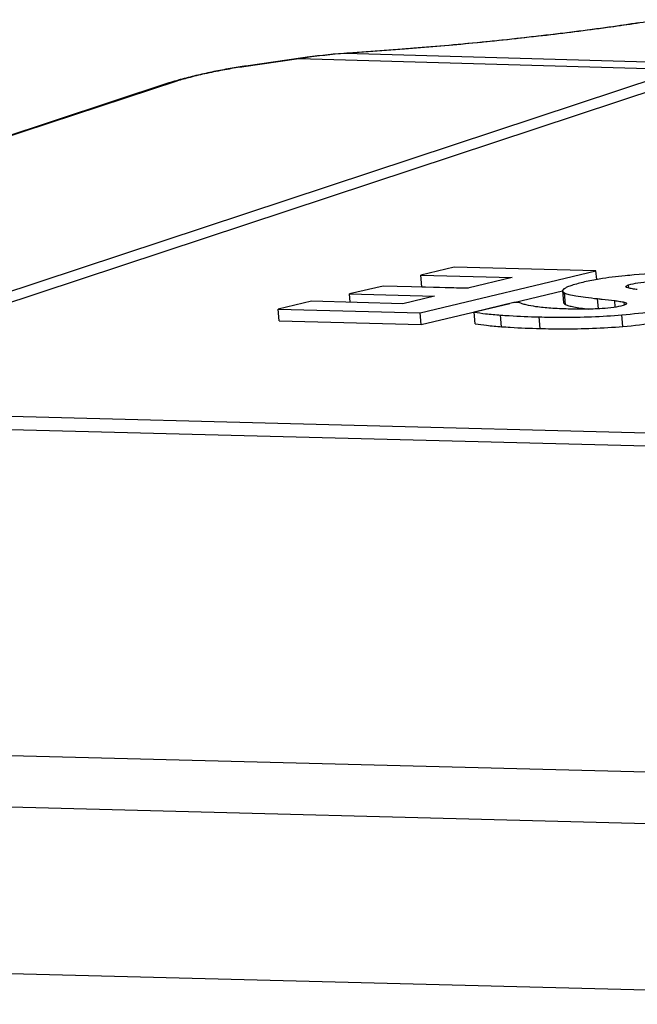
# Model space of a CAD drawing. Header units: millimetres. Extents: x 0 to 420, y 0 to 297.
# Tile 21 of 72: x 193.54 to 197.47, y 64.72 to 70.97. Entities that reach past the tile are written whole.
import ezdxf

# ---------------------------------------------------------------- set-up
doc = ezdxf.new("R2010")
doc.units = ezdxf.units.MM
doc.header["$LTSCALE"] = 23.1
doc.layers.add('COMPONENTS', color=7, linetype='CONTINUOUS')

msp = doc.modelspace()

# ---------------------------------------------------------------- linework, layer by layer
at = {"layer": 'COMPONENTS', "color": 9, "linetype": 'CONTINUOUS'}
for p, q in [((195.98701, 70.78038), (195.61271, 70.75326)), ((196.00258, 70.78151), (195.98701, 70.78038)), ((196.01287, 70.78227), (196.00258, 70.78151)), ((195.31535, 70.71827), (194.95241, 70.66644)), ((197.73845, 70.64814), (195.31535, 70.71827)), ((195.34825, 70.72325), (195.34176, 70.72229)), ((197.75849, 70.69116), (195.61271, 70.75326)), ((197.73845, 70.64814), (191.13323, 68.46293)), ((197.92434, 70.63918), (191.46273, 68.50148)), ((194.54193, 70.57684), (183.87647, 67.06762)), ((197.41228, 69.26231), (197.4105, 69.2829)), ((197.00929, 69.15859), (197.00293, 69.2323)), ((197.21924, 69.13139), (197.21369, 69.1957)), ((197.3254, 69.14145), (197.32179, 69.18326)), ((197.38405, 69.15583), (197.38256, 69.17312)), ((196.60344, 69.01783), (196.59708, 69.09154)), ((196.84808, 69.00612), (196.84172, 69.07984)), ((197.37446, 69.01911), (197.3681, 69.09283)), ((191.46273, 68.50148), (201.14841, 68.25055)), ((191.18379, 68.42547), (201.08475, 68.16895)), ((184.89615, 66.51772), (200.68575, 66.10865)), ((184.72573, 66.19587), (200.51532, 65.7868))]:
    msp.add_line(p, q, dxfattribs=at)
at = {"layer": 'COMPONENTS', "color": 7, "linetype": 'CONTINUOUS'}
for p, q in [((196.00257, 70.78234), (195.62828, 70.75523)), ((196.047, 70.78564), (196.00258, 70.78234)), ((195.34144, 70.72441), (194.9785, 70.67258)), ((194.95613, 70.66929), (194.94323, 70.6673)), ((194.97851, 70.67258), (194.95613, 70.66929)), ((194.55034, 70.58301), (194.53798, 70.57946)), ((194.49099, 70.56495), (183.82146, 67.05438)), ((196.30179, 69.39509), (196.0907, 69.34432)), ((197.20275, 69.37175), (196.30179, 69.39509)), ((196.08689, 69.10476), (197.20275, 69.37175)), ((196.09706, 69.2706), (196.0907, 69.34432)), ((196.0907, 69.34432), (196.67019, 69.32931)), ((196.67019, 69.32931), (196.38865, 69.26208)), ((197.20745, 69.31728), (197.20275, 69.37175)), ((195.85091, 69.27601), (195.63815, 69.22529)), ((196.38865, 69.26208), (195.85091, 69.27601)), ((196.09706, 69.2706), (196.39231, 69.26295)), ((197.39153, 69.27157), (197.39183, 69.27285)), ((195.64271, 69.17251), (195.63815, 69.22529)), ((195.63815, 69.22529), (196.17673, 69.21133)), ((196.17673, 69.21133), (195.97734, 69.16384)), ((196.68238, 69.172), (196.99035, 69.24569)), ((196.99065, 69.24444), (196.99701, 69.17072)), ((197.40724, 69.26358), (197.40071, 69.26554)), ((195.39702, 69.17887), (195.1851, 69.12812)), ((195.97734, 69.16384), (195.39702, 69.17887)), ((196.09325, 69.03104), (196.65551, 69.16557)), ((196.68185, 69.17201), (196.42983, 69.11038)), ((196.71609, 69.17113), (196.68185, 69.17201)), ((195.19146, 69.05441), (195.1851, 69.12812)), ((195.1851, 69.12812), (196.08689, 69.10476)), ((196.09325, 69.03104), (196.08689, 69.10476)), ((196.43619, 69.03667), (196.42983, 69.11038)), ((195.19146, 69.05441), (196.09325, 69.03104)), ((200.98089, 64.71543), (183.94018, 65.15692))]:
    msp.add_line(p, q, dxfattribs=at)
for points in [[(197.47129, 70.94622), (197.4502, 70.94294), (197.42844, 70.9396), (197.406, 70.93621), (197.38292, 70.93278), (197.35923, 70.92931), (197.33493, 70.92579), (197.31006, 70.92225), (197.28464, 70.91868), (197.25869, 70.91508), (197.23225, 70.91146), (197.20534, 70.90783), (197.17797, 70.90418), (197.1502, 70.90053), (197.12203, 70.89687), (197.0935, 70.8932), (197.06462, 70.88954), (197.03541, 70.88588), (197.00591, 70.88223), (196.97613, 70.87859), (196.94609, 70.87497), (196.91582, 70.87135), (196.88534, 70.86776), (196.85468, 70.86419), (196.82385, 70.86064), (196.79289, 70.85712), (196.76181, 70.85363), (196.73065, 70.85017), (196.69943, 70.84675), (196.66816, 70.84337), (196.63689, 70.84002), (196.60562, 70.83673), (196.57439, 70.83347), (196.54322, 70.83027), (196.51214, 70.82712), (196.48116, 70.82402), (196.45033, 70.82098), (196.41966, 70.818), (196.38918, 70.81508), (196.35891, 70.81223), (196.32888, 70.80944), (196.29911, 70.80672), (196.26963, 70.80407), (196.24046, 70.80149), (196.21164, 70.79899), (196.18316, 70.79656), (196.15508, 70.79421), (196.1274, 70.79195), (196.10014, 70.78976), (196.07333, 70.78766), (196.047, 70.78564)], [(195.62828, 70.75523), (195.60118, 70.75318), (195.56795, 70.75042), (195.53475, 70.74739), (195.50155, 70.7441), (195.46838, 70.74054), (195.43522, 70.73671), (195.40208, 70.73261), (195.36897, 70.72825), (195.34144, 70.72441)], [(194.94323, 70.6673), (194.93035, 70.66525), (194.9175, 70.66316), (194.90465, 70.66101), (194.89181, 70.65881), (194.87899, 70.65657), (194.86617, 70.65428), (194.85336, 70.65194), (194.84056, 70.64956), (194.82775, 70.64714), (194.81493, 70.64467), (194.80211, 70.64215), (194.7893, 70.6396), (194.77648, 70.637), (194.76368, 70.63436), (194.7509, 70.63168), (194.73815, 70.62897), (194.72545, 70.62622), (194.71278, 70.62343), (194.70015, 70.62061), (194.68757, 70.61775), (194.67501, 70.61486), (194.66247, 70.61192), (194.64998, 70.60893), (194.63748, 70.6059), (194.62499, 70.60281), (194.61252, 70.59967), (194.60005, 70.59647), (194.58759, 70.59321), (194.57517, 70.58989), (194.56274, 70.58649), (194.55034, 70.58301)], [(194.53798, 70.57946), (194.52558, 70.5758), (194.51311, 70.572), (194.50062, 70.56807), (194.49095, 70.56494)]]:
    msp.add_lwpolyline(points, dxfattribs=at)
at = {"layer": 'COMPONENTS', "color": 9, "linetype": 'CONTINUOUS'}
for centre, radius, start, end in [((196.01322, 70.63556), 0.14717, 94.149882, 100.259574), ((195.36293, 70.57456), 0.15138, 98.164576, 108.321887), ((195.93063, 66.76856), 3.99735, 98.471361, 98.854277), ((195.93239, 66.75597), 4.01006, 94.572319, 98.375858), ((195.63893, 70.60844), 0.14717, 94.149882, 100.259574), ((195, 70.52273), 0.15138, 98.164531, 108.321887), ((194.58361, 70.28307), 0.29671, 98.075012, 108.189146)]:
    msp.add_arc(centre, radius, start, end, dxfattribs=at)
at = {"layer": 'COMPONENTS', "color": 7, "linetype": 'CONTINUOUS'}
msp.add_arc((197.79242, 64.74446), 4.61462, 91.122304, 94.301695, dxfattribs=at)
at = {"layer": 'COMPONENTS', "color": 9, "linetype": 'CONTINUOUS'}
for points, knots in [([(197.60456, 70.96689), (197.49539, 70.94795), (197.24824, 70.91152), (196.85359, 70.86214), (196.43247, 70.81736), (196.14904, 70.7924), (196.01287, 70.78227)], [0, 0, 0, 0, 0.2073863, 0.467491, 0.7444166, 1, 1, 1, 1]), ([(194.95241, 70.66644), (194.91711, 70.6614), (194.84339, 70.649), (194.73411, 70.62706), (194.63237, 70.60319), (194.56922, 70.58581), (194.54193, 70.57684)], [0, 0, 0, 0, 0.2544049, 0.5331616, 0.7950362, 1, 1, 1, 1])]:
    msp.add_open_spline(points, degree=3, knots=knots, dxfattribs=at)
at = {"layer": 'COMPONENTS', "color": 7, "linetype": 'CONTINUOUS'}
for points, knots in [([(197.44629, 69.34608), (197.42683, 69.3446), (197.35254, 69.33825), (197.27848, 69.329), (197.22416, 69.3201)], [0, 0, 0, 0, 0.2617683, 1, 1, 1, 1]), ([(197.0492, 69.27954), (197.0404, 69.27663), (197.02519, 69.27126), (197.00643, 69.2623), (196.99446, 69.25454), (196.99041, 69.24727), (196.99065, 69.24444)], [0, 0, 0, 0, 0.3933271, 0.6843936, 0.8792095, 1, 1, 1, 1]), ([(197.22416, 69.3201), (197.19231, 69.31489), (197.13342, 69.3037), (197.07544, 69.28823), (197.0492, 69.27954)], [0, 0, 0, 0, 0.5386256, 1, 1, 1, 1]), ([(197.40071, 69.26554), (197.39852, 69.2663), (197.39525, 69.26751), (197.39165, 69.27015), (197.39153, 69.27157)], [0, 0, 0, 0, 0.6190514, 1, 1, 1, 1]), ([(197.39183, 69.27285), (197.39314, 69.27514), (197.39974, 69.279), (197.40623, 69.28149), (197.4105, 69.2829)], [0, 0, 0, 0, 0.3689808, 1, 1, 1, 1]), ([(197.4105, 69.2829), (197.42949, 69.28918), (197.47468, 69.29829), (197.5203, 69.30288), (197.54608, 69.30478)], [0, 0, 0, 0, 0.4362217, 1, 1, 1, 1]), ([(196.99065, 69.24444), (196.99075, 69.24333), (196.99272, 69.23754), (196.9986, 69.23438), (197.00293, 69.2323)], [0, 0, 0, 0, 0.1883148, 1, 1, 1, 1]), ([(197.00293, 69.2323), (197.01182, 69.22804), (197.03606, 69.22111), (197.08067, 69.2123), (197.14172, 69.20358), (197.18789, 69.19837), (197.21369, 69.1957)], [0, 0, 0, 0, 0.1379072, 0.3498528, 0.6370987, 1, 1, 1, 1]), ([(197.46556, 69.25346), (197.455, 69.25481), (197.43547, 69.2576), (197.41603, 69.26124), (197.40724, 69.26358)], [0, 0, 0, 0, 0.5389642, 1, 1, 1, 1]), ([(196.82181, 69.14474), (196.80074, 69.14781), (196.77127, 69.15272), (196.7361, 69.16227), (196.72187, 69.16784), (196.71609, 69.17113)], [0, 0, 0, 0, 0.5839459, 0.8174412, 1, 1, 1, 1]), ([(197.02664, 69.1297), (196.98951, 69.13066), (196.92107, 69.13363), (196.85283, 69.14022), (196.82181, 69.14474)], [0, 0, 0, 0, 0.5422956, 1, 1, 1, 1]), ([(196.99701, 69.17072), (196.99711, 69.16961), (196.99908, 69.16382), (197.00496, 69.16066), (197.00929, 69.15859)], [0, 0, 0, 0, 0.1883148, 1, 1, 1, 1]), ([(197.00929, 69.15859), (197.01602, 69.15536), (197.03353, 69.14977), (197.06523, 69.14265), (197.1074, 69.13557), (197.13903, 69.13132), (197.15657, 69.12914)], [0, 0, 0, 0, 0.148618, 0.3640975, 0.6477373, 1, 1, 1, 1]), ([(197.21369, 69.1957), (197.22296, 69.19474), (197.25904, 69.19094), (197.29508, 69.18683), (197.32179, 69.18326)], [0, 0, 0, 0, 0.2570769, 1, 1, 1, 1]), ([(197.37518, 69.15266), (197.35626, 69.1464), (197.31164, 69.13851), (197.26688, 69.13442), (197.24186, 69.13274)], [0, 0, 0, 0, 0.4427543, 1, 1, 1, 1]), ([(197.32179, 69.18326), (197.33264, 69.18181), (197.35295, 69.17887), (197.37329, 69.17562), (197.38256, 69.17312)], [0, 0, 0, 0, 0.5326857, 1, 1, 1, 1]), ([(197.3681, 69.09283), (197.43852, 69.0988), (197.56081, 69.11244), (197.68176, 69.13792), (197.73146, 69.15436)], [0, 0, 0, 0, 0.5744611, 1, 1, 1, 1]), ([(197.39769, 69.16362), (197.39698, 69.16251), (197.3943, 69.16049), (197.38685, 69.15666), (197.3801, 69.15429), (197.37518, 69.15266)], [0, 0, 0, 0, 0.1567106, 0.3847314, 1, 1, 1, 1]), ([(197.38256, 69.17312), (197.38618, 69.17214), (197.39113, 69.17063), (197.39639, 69.16794), (197.39804, 69.16604), (197.39812, 69.16513)], [0, 0, 0, 0, 0.6256454, 0.8490774, 1, 1, 1, 1]), ([(196.42983, 69.11038), (196.45361, 69.10623), (196.50929, 69.09892), (196.56519, 69.09396), (196.59708, 69.09154)], [0, 0, 0, 0, 0.4301641, 1, 1, 1, 1]), ([(196.59708, 69.09154), (196.6156, 69.09014), (196.69706, 69.08463), (196.77867, 69.08147), (196.84172, 69.07984)], [0, 0, 0, 0, 0.2275261, 1, 1, 1, 1]), ([(196.84172, 69.07984), (196.88852, 69.07863), (197.06406, 69.0761), (197.23982, 69.08196), (197.3681, 69.09283)], [0, 0, 0, 0, 0.2666836, 1, 1, 1, 1]), ([(197.24186, 69.13274), (197.22266, 69.13146), (197.15096, 69.12802), (197.07914, 69.12834), (197.02664, 69.1297)], [0, 0, 0, 0, 0.2681327, 1, 1, 1, 1]), ([(197.37446, 69.01911), (197.44488, 69.02508), (197.56717, 69.03872), (197.68812, 69.0642), (197.73782, 69.08064)], [0, 0, 0, 0, 0.5744611, 1, 1, 1, 1]), ([(196.43619, 69.03667), (196.45997, 69.03251), (196.51565, 69.02521), (196.57155, 69.02024), (196.60344, 69.01783)], [0, 0, 0, 0, 0.4301641, 1, 1, 1, 1]), ([(196.60344, 69.01783), (196.62196, 69.01642), (196.70342, 69.01091), (196.78503, 69.00776), (196.84808, 69.00612)], [0, 0, 0, 0, 0.2275261, 1, 1, 1, 1]), ([(196.84808, 69.00612), (196.89489, 69.00491), (197.07042, 69.00238), (197.24618, 69.00824), (197.37446, 69.01911)], [0, 0, 0, 0, 0.2666836, 1, 1, 1, 1])]:
    msp.add_open_spline(points, degree=3, knots=knots, dxfattribs=at)
msp.add_open_spline([(197.39812, 69.16513), (197.39816, 69.16461), (197.39798, 69.16406), (197.39769, 69.16362)], degree=3, dxfattribs=at)

doc.saveas('drawing.dxf')
